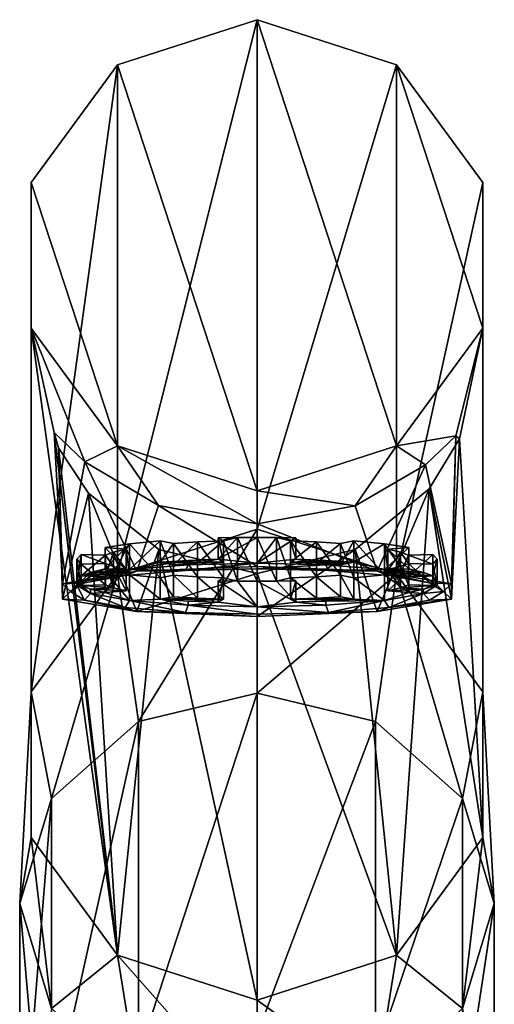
# Model space of a CAD drawing. Header units: millimetres. Extents: x -89 to 30, y -70 to 288.
# Tile 59 of 59: x -72 to -50, y 242 to 288. Entities that reach past the tile are written whole.
import ezdxf

# ---------------------------------------------------------------- set-up
doc = ezdxf.new("R2010")
doc.units = ezdxf.units.MM
doc.header["$LTSCALE"] = 81.481481
for name, color, linetype in [('35', 7, 'CONTINUOUS'), ('36', 7, 'CONTINUOUS'), ('37', 7, 'CONTINUOUS'), ('38', 7, 'CONTINUOUS'), ('39', 7, 'CONTINUOUS'), ('40', 7, 'CONTINUOUS'), ('41', 7, 'CONTINUOUS'), ('42', 7, 'CONTINUOUS'), ('43', 7, 'CONTINUOUS'), ('44', 7, 'CONTINUOUS'), ('45', 7, 'CONTINUOUS'), ('46', 7, 'CONTINUOUS'), ('47', 7, 'CONTINUOUS'), ('48', 7, 'CONTINUOUS'), ('49', 7, 'CONTINUOUS'), ('50', 7, 'CONTINUOUS'), ('51', 7, 'CONTINUOUS'), ('52', 7, 'CONTINUOUS'), ('53', 7, 'CONTINUOUS'), ('54', 7, 'CONTINUOUS'), ('55', 7, 'CONTINUOUS'), ('56', 7, 'CONTINUOUS'), ('57', 7, 'CONTINUOUS'), ('58', 7, 'CONTINUOUS'), ('59', 7, 'CONTINUOUS'), ('60', 7, 'CONTINUOUS'), ('61', 7, 'CONTINUOUS'), ('62', 7, 'CONTINUOUS'), ('63', 7, 'CONTINUOUS'), ('64', 7, 'CONTINUOUS'), ('65', 7, 'CONTINUOUS')]:
    doc.layers.add(name, color=color, linetype=linetype)

msp = doc.modelspace()

# ---------------------------------------------------------------- linework, layer by layer
at = {"layer": '35', "linetype": 'CONTINUOUS'}
for points in [[(-61, 263.928, 51.347), (-66.5, 255.01, 27.672), (-67.466, 261.843, 51.603), (-61, 263.928, 51.347)], [(-61, 256.315, 26.987), (-66.5, 255.01, 27.672), (-61, 263.928, 51.347), (-61, 256.315, 26.987)], [(-67.466, 261.843, 51.603), (-70.526, 251.446, 29.544), (-71.462, 256.384, 52.274), (-67.466, 261.843, 51.603)], [(-66.5, 255.01, 27.672), (-70.526, 251.446, 29.544), (-67.466, 261.843, 51.603), (-66.5, 255.01, 27.672)], [(-70.526, 251.446, 29.544), (-72, 246.577, 32.102), (-71.462, 256.384, 52.274), (-70.526, 251.446, 29.544)], [(-71.462, 256.384, 52.274), (-72, 246.577, 32.102), (-71.462, 249.636, 53.102), (-71.462, 256.384, 52.274)], [(-61, 240.522, 6.841), (-66.5, 239.545, 7.945), (-61, 256.315, 26.987), (-61, 240.522, 6.841)], [(-61, 256.315, 26.987), (-66.5, 239.545, 7.945), (-66.5, 255.01, 27.672), (-61, 256.315, 26.987)], [(-66.5, 239.545, 7.945), (-70.526, 236.876, 10.959), (-66.5, 255.01, 27.672), (-66.5, 239.545, 7.945)], [(-66.5, 255.01, 27.672), (-70.526, 236.876, 10.959), (-70.526, 251.446, 29.544), (-66.5, 255.01, 27.672)], [(-70.526, 236.876, 10.959), (-72, 233.231, 15.077), (-70.526, 251.446, 29.544), (-70.526, 236.876, 10.959)], [(-70.526, 251.446, 29.544), (-72, 233.231, 15.077), (-72, 246.577, 32.102), (-70.526, 251.446, 29.544)], [(-72, 246.577, 32.102), (-70.526, 241.707, 34.659), (-71.462, 249.636, 53.102), (-72, 246.577, 32.102)], [(-71.462, 249.636, 53.102), (-70.526, 241.707, 34.659), (-67.466, 244.177, 53.772), (-71.462, 249.636, 53.102)], [(-72, 233.231, 15.077), (-70.526, 229.585, 19.195), (-72, 246.577, 32.102), (-72, 233.231, 15.077)], [(-72, 246.577, 32.102), (-70.526, 229.585, 19.195), (-70.526, 241.707, 34.659), (-72, 246.577, 32.102)], [(-70.526, 241.707, 34.659), (-66.5, 238.143, 36.531), (-67.466, 244.177, 53.772), (-70.526, 241.707, 34.659)], [(-66.5, 238.143, 36.531), (-61, 236.838, 37.216), (-67.466, 244.177, 53.772), (-66.5, 238.143, 36.531)], [(-67.466, 244.177, 53.772), (-61, 236.838, 37.216), (-61, 242.092, 54.028), (-67.466, 244.177, 53.772)]]:
    msp.add_3dface(points, dxfattribs=at)
at = {"layer": '36', "linetype": 'CONTINUOUS'}
for points in [[(-61, 256.315, 26.987), (-61, 263.928, 51.347), (-54.534, 261.843, 51.603), (-61, 256.315, 26.987)], [(-55.5, 255.01, 27.672), (-61, 256.315, 26.987), (-54.534, 261.843, 51.603), (-55.5, 255.01, 27.672)], [(-51.474, 251.446, 29.544), (-55.5, 255.01, 27.672), (-54.534, 261.843, 51.603), (-51.474, 251.446, 29.544)], [(-50.538, 256.384, 52.274), (-51.474, 251.446, 29.544), (-54.534, 261.843, 51.603), (-50.538, 256.384, 52.274)], [(-61, 240.522, 6.841), (-61, 256.315, 26.987), (-55.5, 255.01, 27.672), (-61, 240.522, 6.841)], [(-50, 246.577, 32.102), (-51.474, 251.446, 29.544), (-50.538, 256.384, 52.274), (-50, 246.577, 32.102)], [(-50.538, 249.636, 53.102), (-50, 246.577, 32.102), (-50.538, 256.384, 52.274), (-50.538, 249.636, 53.102)], [(-55.5, 239.545, 7.945), (-61, 240.522, 6.841), (-55.5, 255.01, 27.672), (-55.5, 239.545, 7.945)], [(-51.474, 251.446, 29.544), (-55.5, 239.545, 7.945), (-55.5, 255.01, 27.672), (-51.474, 251.446, 29.544)], [(-51.474, 236.876, 10.959), (-55.5, 239.545, 7.945), (-51.474, 251.446, 29.544), (-51.474, 236.876, 10.959)], [(-50, 246.577, 32.102), (-51.474, 236.876, 10.959), (-51.474, 251.446, 29.544), (-50, 246.577, 32.102)], [(-54.534, 244.177, 53.772), (-51.474, 241.707, 34.659), (-50.538, 249.636, 53.102), (-54.534, 244.177, 53.772)], [(-51.474, 241.707, 34.659), (-50, 246.577, 32.102), (-50.538, 249.636, 53.102), (-51.474, 241.707, 34.659)], [(-50, 233.231, 15.077), (-51.474, 236.876, 10.959), (-50, 246.577, 32.102), (-50, 233.231, 15.077)], [(-51.474, 241.707, 34.659), (-50, 233.231, 15.077), (-50, 246.577, 32.102), (-51.474, 241.707, 34.659)], [(-61, 242.092, 54.028), (-55.5, 238.143, 36.531), (-54.534, 244.177, 53.772), (-61, 242.092, 54.028)], [(-55.5, 238.143, 36.531), (-51.474, 241.707, 34.659), (-54.534, 244.177, 53.772), (-55.5, 238.143, 36.531)], [(-61, 242.092, 54.028), (-61, 236.838, 37.216), (-55.5, 238.143, 36.531), (-61, 242.092, 54.028)]]:
    msp.add_3dface(points, dxfattribs=at)
at = {"layer": '37', "linetype": 'CONTINUOUS'}
for points in [[(-61, 263.928, 51.347), (-67.466, 261.843, 51.603), (-61, 287.54, 243.652), (-61, 263.928, 51.347)], [(-61, 287.54, 243.652), (-67.466, 261.843, 51.603), (-67.466, 285.455, 243.908), (-61, 287.54, 243.652)], [(-67.466, 261.843, 51.603), (-71.462, 256.384, 52.274), (-67.466, 285.455, 243.908), (-67.466, 261.843, 51.603)], [(-67.466, 285.455, 243.908), (-71.462, 256.384, 52.274), (-71.462, 279.996, 244.578), (-67.466, 285.455, 243.908)], [(-71.462, 256.384, 52.274), (-71.462, 249.636, 53.102), (-71.462, 279.996, 244.578), (-71.462, 256.384, 52.274)], [(-71.462, 279.996, 244.578), (-71.462, 249.636, 53.102), (-71.462, 273.248, 245.407), (-71.462, 279.996, 244.578)], [(-71.462, 249.636, 53.102), (-67.466, 244.177, 53.772), (-71.462, 273.248, 245.407), (-71.462, 249.636, 53.102)], [(-67.466, 244.177, 53.772), (-70.395, 268.412, 225.071), (-71.462, 273.248, 245.407), (-67.466, 244.177, 53.772)], [(-70.395, 268.412, 225.071), (-68.981, 267.049, 229.148), (-71.462, 273.248, 245.407), (-70.395, 268.412, 225.071)], [(-71.462, 273.248, 245.407), (-68.981, 267.049, 229.148), (-67.466, 267.789, 246.077), (-71.462, 273.248, 245.407)], [(-70.395, 268.412, 225.071), (-67.466, 244.177, 53.772), (-70.207, 267.695, 221.672), (-70.395, 268.412, 225.071)], [(-70.207, 267.695, 221.672), (-67.466, 244.177, 53.772), (-68.807, 265.595, 218.772), (-70.207, 267.695, 221.672)], [(-68.981, 267.049, 229.148), (-65.559, 265.017, 232.62), (-67.466, 267.789, 246.077), (-68.981, 267.049, 229.148)], [(-65.559, 265.017, 232.62), (-61, 264.177, 233.901), (-67.466, 267.789, 246.077), (-65.559, 265.017, 232.62)], [(-67.466, 267.789, 246.077), (-61, 264.177, 233.901), (-61, 265.704, 246.333), (-67.466, 267.789, 246.077)], [(-68.807, 265.595, 218.772), (-67.466, 244.177, 53.772), (-65.55, 262.987, 216.128), (-68.807, 265.595, 218.772)], [(-67.466, 244.177, 53.772), (-61, 242.092, 54.028), (-65.55, 262.987, 216.128), (-67.466, 244.177, 53.772)], [(-65.55, 262.987, 216.128), (-61, 242.092, 54.028), (-61, 261.868, 215.093), (-65.55, 262.987, 216.128)]]:
    msp.add_3dface(points, dxfattribs=at)
at = {"layer": '38', "linetype": 'CONTINUOUS'}
for points in [[(-61, 263.928, 51.347), (-61, 287.54, 243.652), (-54.534, 285.455, 243.908), (-61, 263.928, 51.347)], [(-54.534, 261.843, 51.603), (-61, 263.928, 51.347), (-54.534, 285.455, 243.908), (-54.534, 261.843, 51.603)], [(-50.538, 279.996, 244.578), (-54.534, 261.843, 51.603), (-54.534, 285.455, 243.908), (-50.538, 279.996, 244.578)], [(-50.538, 256.384, 52.274), (-54.534, 261.843, 51.603), (-50.538, 279.996, 244.578), (-50.538, 256.384, 52.274)], [(-50.538, 273.248, 245.407), (-50.538, 256.384, 52.274), (-50.538, 279.996, 244.578), (-50.538, 273.248, 245.407)], [(-54.534, 267.789, 246.077), (-51.788, 268.244, 226.091), (-50.538, 273.248, 245.407), (-54.534, 267.789, 246.077)], [(-51.788, 268.244, 226.091), (-51.607, 268.108, 222.622), (-50.538, 273.248, 245.407), (-51.788, 268.244, 226.091)], [(-51.607, 268.108, 222.622), (-50.538, 249.636, 53.102), (-50.538, 273.248, 245.407), (-51.607, 268.108, 222.622)], [(-50.538, 249.636, 53.102), (-50.538, 256.384, 52.274), (-50.538, 273.248, 245.407), (-50.538, 249.636, 53.102)], [(-53.192, 266.904, 229.429), (-51.788, 268.244, 226.091), (-54.534, 267.789, 246.077), (-53.192, 266.904, 229.429)], [(-53.023, 265.8, 219.005), (-50.538, 249.636, 53.102), (-51.607, 268.108, 222.622), (-53.023, 265.8, 219.005)], [(-61, 265.704, 246.333), (-56.457, 265.011, 232.63), (-54.534, 267.789, 246.077), (-61, 265.704, 246.333)], [(-56.457, 265.011, 232.63), (-53.192, 266.904, 229.429), (-54.534, 267.789, 246.077), (-56.457, 265.011, 232.63)], [(-61, 265.704, 246.333), (-61, 264.177, 233.901), (-56.457, 265.011, 232.63), (-61, 265.704, 246.333)], [(-56.449, 262.988, 216.129), (-54.534, 244.177, 53.772), (-53.023, 265.8, 219.005), (-56.449, 262.988, 216.129)], [(-54.534, 244.177, 53.772), (-50.538, 249.636, 53.102), (-53.023, 265.8, 219.005), (-54.534, 244.177, 53.772)], [(-61, 261.868, 215.093), (-54.534, 244.177, 53.772), (-56.449, 262.988, 216.129), (-61, 261.868, 215.093)], [(-61, 242.092, 54.028), (-54.534, 244.177, 53.772), (-61, 261.868, 215.093), (-61, 242.092, 54.028)]]:
    msp.add_3dface(points, dxfattribs=at)
at = {"layer": '39', "linetype": 'CONTINUOUS'}
for points in [[(-61, 287.54, 243.652), (-67.466, 285.455, 243.908), (-61, 265.704, 246.333), (-61, 287.54, 243.652)], [(-61, 287.54, 243.652), (-61, 265.704, 246.333), (-54.534, 267.789, 246.077), (-61, 287.54, 243.652)], [(-61, 287.54, 243.652), (-54.534, 267.789, 246.077), (-54.534, 285.455, 243.908), (-61, 287.54, 243.652)], [(-67.466, 285.455, 243.908), (-71.462, 279.996, 244.578), (-67.466, 267.789, 246.077), (-67.466, 285.455, 243.908)], [(-67.466, 285.455, 243.908), (-67.466, 267.789, 246.077), (-61, 265.704, 246.333), (-67.466, 285.455, 243.908)], [(-54.534, 267.789, 246.077), (-50.538, 273.248, 245.407), (-54.534, 285.455, 243.908), (-54.534, 267.789, 246.077)], [(-50.538, 273.248, 245.407), (-50.538, 279.996, 244.578), (-54.534, 285.455, 243.908), (-50.538, 273.248, 245.407)], [(-71.462, 279.996, 244.578), (-71.462, 273.248, 245.407), (-67.466, 267.789, 246.077), (-71.462, 279.996, 244.578)]]:
    msp.add_3dface(points, dxfattribs=at)
at = {"layer": '40', "linetype": 'CONTINUOUS'}
for points in [[(-51.788, 268.244, 226.091), (-53.192, 266.904, 229.429), (-51.991, 261.394, 227.643), (-51.788, 268.244, 226.091)], [(-53.023, 265.8, 219.005), (-51.607, 268.108, 222.622), (-51.991, 260.681, 221.839), (-53.023, 265.8, 219.005)], [(-51.607, 268.108, 222.622), (-51.788, 268.244, 226.091), (-51.991, 260.681, 221.839), (-51.607, 268.108, 222.622)], [(-51.991, 260.681, 221.839), (-51.788, 268.244, 226.091), (-51.991, 261.394, 227.643), (-51.991, 260.681, 221.839)], [(-53.192, 266.904, 229.429), (-56.457, 265.011, 232.63), (-55.426, 261.971, 232.344), (-53.192, 266.904, 229.429)], [(-51.991, 261.394, 227.643), (-53.192, 266.904, 229.429), (-55.426, 261.971, 232.344), (-51.991, 261.394, 227.643)], [(-56.449, 262.988, 216.129), (-53.023, 265.8, 219.005), (-55.426, 260.104, 217.137), (-56.449, 262.988, 216.129)], [(-55.426, 260.104, 217.137), (-53.023, 265.8, 219.005), (-51.991, 260.681, 221.839), (-55.426, 260.104, 217.137)], [(-56.457, 265.011, 232.63), (-61, 264.177, 233.901), (-55.426, 261.971, 232.344), (-56.457, 265.011, 232.63)], [(-55.426, 261.971, 232.344), (-61, 264.177, 233.901), (-61, 262.192, 234.145), (-55.426, 261.971, 232.344)], [(-61, 261.868, 215.093), (-56.449, 262.988, 216.129), (-61, 259.883, 215.336), (-61, 261.868, 215.093)], [(-61, 259.883, 215.336), (-56.449, 262.988, 216.129), (-55.426, 260.104, 217.137), (-61, 259.883, 215.336)]]:
    msp.add_3dface(points, dxfattribs=at)
at = {"layer": '41', "linetype": 'CONTINUOUS'}
for points in [[(-64.312, 262.011, 232.672), (-66.574, 261.971, 232.344), (-67.114, 261.783, 230.813), (-64.312, 262.011, 232.672)], [(-61, 262.192, 234.145), (-66.574, 261.971, 232.344), (-61, 262.092, 233.326), (-61, 262.192, 234.145)], [(-61, 262.092, 233.326), (-66.574, 261.971, 232.344), (-64.312, 262.011, 232.672), (-61, 262.092, 233.326)], [(-55.426, 261.971, 232.344), (-61, 262.192, 234.145), (-57.688, 262.011, 232.672), (-55.426, 261.971, 232.344)], [(-61, 262.192, 234.145), (-61, 262.092, 233.326), (-57.688, 262.011, 232.672), (-61, 262.192, 234.145)], [(-54.886, 261.783, 230.813), (-55.426, 261.971, 232.344), (-57.688, 262.011, 232.672), (-54.886, 261.783, 230.813)], [(-66.574, 261.971, 232.344), (-70.009, 261.394, 227.643), (-67.114, 261.783, 230.813), (-66.574, 261.971, 232.344)], [(-67.114, 261.783, 230.813), (-70.009, 261.394, 227.643), (-68.992, 261.441, 228.024), (-67.114, 261.783, 230.813)], [(-51.991, 261.394, 227.643), (-55.426, 261.971, 232.344), (-53.008, 261.441, 228.024), (-51.991, 261.394, 227.643)], [(-53.008, 261.441, 228.024), (-55.426, 261.971, 232.344), (-54.886, 261.783, 230.813), (-53.008, 261.441, 228.024)], [(-68.992, 261.441, 228.024), (-70.009, 261.394, 227.643), (-69.649, 261.038, 224.741), (-68.992, 261.441, 228.024)], [(-70.009, 261.394, 227.643), (-70.009, 260.681, 221.839), (-69.649, 261.038, 224.741), (-70.009, 261.394, 227.643)], [(-52.351, 261.038, 224.741), (-51.991, 261.394, 227.643), (-53.008, 261.441, 228.024), (-52.351, 261.038, 224.741)], [(-51.991, 260.681, 221.839), (-51.991, 261.394, 227.643), (-52.351, 261.038, 224.741), (-51.991, 260.681, 221.839)], [(-69.649, 261.038, 224.741), (-70.009, 260.681, 221.839), (-68.992, 260.635, 221.458), (-69.649, 261.038, 224.741)], [(-70.009, 260.681, 221.839), (-66.574, 260.104, 217.137), (-68.992, 260.635, 221.458), (-70.009, 260.681, 221.839)], [(-68.992, 260.635, 221.458), (-66.574, 260.104, 217.137), (-67.114, 260.292, 218.668), (-68.992, 260.635, 221.458)], [(-55.426, 260.104, 217.137), (-51.991, 260.681, 221.839), (-54.886, 260.292, 218.668), (-55.426, 260.104, 217.137)], [(-54.886, 260.292, 218.668), (-51.991, 260.681, 221.839), (-53.008, 260.635, 221.458), (-54.886, 260.292, 218.668)], [(-53.008, 260.635, 221.458), (-51.991, 260.681, 221.839), (-52.351, 261.038, 224.741), (-53.008, 260.635, 221.458)], [(-67.114, 260.292, 218.668), (-66.574, 260.104, 217.137), (-64.312, 260.064, 216.81), (-67.114, 260.292, 218.668)], [(-57.688, 260.064, 216.81), (-55.426, 260.104, 217.137), (-54.886, 260.292, 218.668), (-57.688, 260.064, 216.81)], [(-66.574, 260.104, 217.137), (-61, 259.883, 215.336), (-64.312, 260.064, 216.81), (-66.574, 260.104, 217.137)], [(-64.312, 260.064, 216.81), (-61, 259.883, 215.336), (-61, 259.983, 216.155), (-64.312, 260.064, 216.81)], [(-61, 259.883, 215.336), (-55.426, 260.104, 217.137), (-61, 259.983, 216.155), (-61, 259.883, 215.336)], [(-61, 259.983, 216.155), (-55.426, 260.104, 217.137), (-57.688, 260.064, 216.81), (-61, 259.983, 216.155)]]:
    msp.add_3dface(points, dxfattribs=at)
at = {"layer": '42', "linetype": 'CONTINUOUS'}
for points in [[(-68.981, 267.049, 229.148), (-70.395, 268.412, 225.071), (-70.009, 261.394, 227.643), (-68.981, 267.049, 229.148)], [(-70.395, 268.412, 225.071), (-70.207, 267.695, 221.672), (-70.009, 261.394, 227.643), (-70.395, 268.412, 225.071)], [(-70.207, 267.695, 221.672), (-68.807, 265.595, 218.772), (-70.009, 260.681, 221.839), (-70.207, 267.695, 221.672)], [(-70.207, 267.695, 221.672), (-70.009, 260.681, 221.839), (-70.009, 261.394, 227.643), (-70.207, 267.695, 221.672)], [(-68.981, 267.049, 229.148), (-70.009, 261.394, 227.643), (-66.574, 261.971, 232.344), (-68.981, 267.049, 229.148)], [(-65.559, 265.017, 232.62), (-68.981, 267.049, 229.148), (-66.574, 261.971, 232.344), (-65.559, 265.017, 232.62)], [(-68.807, 265.595, 218.772), (-66.574, 260.104, 217.137), (-70.009, 260.681, 221.839), (-68.807, 265.595, 218.772)], [(-68.807, 265.595, 218.772), (-65.55, 262.987, 216.128), (-66.574, 260.104, 217.137), (-68.807, 265.595, 218.772)], [(-61, 262.192, 234.145), (-65.559, 265.017, 232.62), (-66.574, 261.971, 232.344), (-61, 262.192, 234.145)], [(-61, 264.177, 233.901), (-65.559, 265.017, 232.62), (-61, 262.192, 234.145), (-61, 264.177, 233.901)], [(-65.55, 262.987, 216.128), (-61, 261.868, 215.093), (-66.574, 260.104, 217.137), (-65.55, 262.987, 216.128)], [(-61, 261.868, 215.093), (-61, 259.883, 215.336), (-66.574, 260.104, 217.137), (-61, 261.868, 215.093)]]:
    msp.add_3dface(points, dxfattribs=at)
at = {"layer": '43', "linetype": 'CONTINUOUS'}
for points in [[(-61, 263.544, 232.846), (-60.089, 263.538, 232.796), (-61, 262.353, 232.992), (-61, 263.544, 232.846)], [(-60.089, 263.538, 232.796), (-59.193, 263.52, 232.649), (-61, 262.353, 232.992), (-60.089, 263.538, 232.796)], [(-59.193, 263.52, 232.649), (-59.193, 262.527, 232.771), (-61, 262.353, 232.992), (-59.193, 263.52, 232.649)], [(-56.514, 263.385, 231.548), (-55.096, 263.246, 230.419), (-56.514, 262.392, 231.67), (-56.514, 263.385, 231.548)], [(-56.514, 262.392, 231.67), (-55.096, 263.246, 230.419), (-55.097, 262.055, 230.565), (-56.514, 262.392, 231.67)], [(-55.096, 263.246, 230.419), (-53.958, 263.073, 229.011), (-55.097, 262.055, 230.565), (-55.096, 263.246, 230.419)], [(-53.958, 263.073, 229.011), (-53.958, 262.081, 229.133), (-55.097, 262.055, 230.565), (-53.958, 263.073, 229.011)], [(-61, 262.353, 232.992), (-59.193, 262.527, 232.771), (-57.806, 262.276, 232.362), (-61, 262.353, 232.992)], [(-59.193, 262.527, 232.771), (-57.804, 262.474, 232.336), (-57.806, 262.276, 232.362), (-59.193, 262.527, 232.771)], [(-57.804, 262.474, 232.336), (-56.514, 262.392, 231.67), (-57.806, 262.276, 232.362), (-57.804, 262.474, 232.336)], [(-52.848, 262.747, 226.352), (-52.65, 262.526, 224.558), (-52.848, 261.754, 226.474), (-52.848, 262.747, 226.352)], [(-52.65, 262.526, 224.558), (-52.848, 262.306, 222.764), (-52.65, 261.335, 224.704), (-52.65, 262.526, 224.558)], [(-52.848, 261.754, 226.474), (-52.65, 262.526, 224.558), (-52.65, 261.335, 224.704), (-52.848, 261.754, 226.474)], [(-57.806, 262.276, 232.362), (-56.514, 262.392, 231.67), (-55.097, 262.055, 230.565), (-57.806, 262.276, 232.362)], [(-55.097, 262.055, 230.565), (-53.958, 262.081, 229.133), (-53.286, 261.725, 227.876), (-55.097, 262.055, 230.565)], [(-53.958, 261.98, 220.105), (-55.096, 261.807, 218.698), (-53.958, 260.987, 220.227), (-53.958, 261.98, 220.105)], [(-53.958, 262.081, 229.133), (-53.285, 261.923, 227.851), (-53.286, 261.725, 227.876), (-53.958, 262.081, 229.133)], [(-52.848, 262.306, 222.764), (-52.848, 261.314, 222.886), (-52.65, 261.335, 224.704), (-52.848, 262.306, 222.764)], [(-59.193, 261.533, 216.467), (-60.089, 261.515, 216.32), (-59.193, 260.54, 216.589), (-59.193, 261.533, 216.467)], [(-55.096, 261.807, 218.698), (-56.514, 261.668, 217.568), (-55.097, 260.616, 218.843), (-55.096, 261.807, 218.698)], [(-56.514, 261.668, 217.568), (-56.514, 260.676, 217.69), (-55.097, 260.616, 218.843), (-56.514, 261.668, 217.568)], [(-53.958, 260.987, 220.227), (-55.096, 261.807, 218.698), (-55.097, 260.616, 218.843), (-53.958, 260.987, 220.227)], [(-53.285, 261.923, 227.851), (-52.848, 261.754, 226.474), (-53.286, 261.725, 227.876), (-53.285, 261.923, 227.851)], [(-53.286, 261.725, 227.876), (-52.848, 261.754, 226.474), (-52.65, 261.335, 224.704), (-53.286, 261.725, 227.876)], [(-60.089, 261.515, 216.32), (-61, 261.509, 216.27), (-59.193, 260.54, 216.589), (-60.089, 261.515, 216.32)], [(-59.193, 260.54, 216.589), (-61, 261.509, 216.27), (-61, 260.318, 216.417), (-59.193, 260.54, 216.589)], [(-53.285, 261.145, 221.509), (-53.958, 260.987, 220.227), (-53.286, 260.946, 221.532), (-53.285, 261.145, 221.509)], [(-52.65, 261.335, 224.704), (-53.285, 261.145, 221.509), (-53.286, 260.946, 221.532), (-52.65, 261.335, 224.704)], [(-52.848, 261.314, 222.886), (-53.285, 261.145, 221.509), (-52.65, 261.335, 224.704), (-52.848, 261.314, 222.886)], [(-55.097, 260.616, 218.843), (-57.804, 260.594, 217.023), (-57.806, 260.395, 217.047), (-55.097, 260.616, 218.843)], [(-56.514, 260.676, 217.69), (-57.804, 260.594, 217.023), (-55.097, 260.616, 218.843), (-56.514, 260.676, 217.69)], [(-53.286, 260.946, 221.532), (-53.958, 260.987, 220.227), (-55.097, 260.616, 218.843), (-53.286, 260.946, 221.532)], [(-57.806, 260.395, 217.047), (-59.193, 260.54, 216.589), (-61, 260.318, 216.417), (-57.806, 260.395, 217.047)], [(-57.804, 260.594, 217.023), (-59.193, 260.54, 216.589), (-57.806, 260.395, 217.047), (-57.804, 260.594, 217.023)]]:
    msp.add_3dface(points, dxfattribs=at)
at = {"layer": '44', "linetype": 'CONTINUOUS'}
for points in [[(-61, 262.092, 233.326), (-61, 262.353, 232.992), (-57.806, 262.276, 232.362), (-61, 262.092, 233.326)], [(-57.688, 262.011, 232.672), (-61, 262.092, 233.326), (-57.806, 262.276, 232.362), (-57.688, 262.011, 232.672)], [(-57.688, 262.011, 232.672), (-57.806, 262.276, 232.362), (-55.097, 262.055, 230.565), (-57.688, 262.011, 232.672)], [(-54.886, 261.783, 230.813), (-57.688, 262.011, 232.672), (-55.097, 262.055, 230.565), (-54.886, 261.783, 230.813)], [(-54.886, 261.783, 230.813), (-55.097, 262.055, 230.565), (-53.286, 261.725, 227.876), (-54.886, 261.783, 230.813)], [(-53.008, 261.441, 228.024), (-54.886, 261.783, 230.813), (-53.286, 261.725, 227.876), (-53.008, 261.441, 228.024)], [(-53.008, 261.441, 228.024), (-53.286, 261.725, 227.876), (-52.65, 261.335, 224.704), (-53.008, 261.441, 228.024)], [(-52.351, 261.038, 224.741), (-52.65, 261.335, 224.704), (-53.286, 260.946, 221.532), (-52.351, 261.038, 224.741)], [(-52.351, 261.038, 224.741), (-53.008, 261.441, 228.024), (-52.65, 261.335, 224.704), (-52.351, 261.038, 224.741)], [(-57.688, 260.064, 216.81), (-55.097, 260.616, 218.843), (-57.806, 260.395, 217.047), (-57.688, 260.064, 216.81)], [(-57.688, 260.064, 216.81), (-54.886, 260.292, 218.668), (-55.097, 260.616, 218.843), (-57.688, 260.064, 216.81)], [(-54.886, 260.292, 218.668), (-53.286, 260.946, 221.532), (-55.097, 260.616, 218.843), (-54.886, 260.292, 218.668)], [(-54.886, 260.292, 218.668), (-53.008, 260.635, 221.458), (-53.286, 260.946, 221.532), (-54.886, 260.292, 218.668)], [(-53.008, 260.635, 221.458), (-52.351, 261.038, 224.741), (-53.286, 260.946, 221.532), (-53.008, 260.635, 221.458)], [(-57.688, 260.064, 216.81), (-57.806, 260.395, 217.047), (-61, 260.318, 216.417), (-57.688, 260.064, 216.81)], [(-61, 259.983, 216.155), (-57.688, 260.064, 216.81), (-61, 260.318, 216.417), (-61, 259.983, 216.155)]]:
    msp.add_3dface(points, dxfattribs=at)
at = {"layer": '45', "linetype": 'CONTINUOUS'}
for points in [[(-67.114, 261.783, 230.813), (-68.714, 261.725, 227.876), (-66.903, 262.055, 230.565), (-67.114, 261.783, 230.813)], [(-64.312, 262.011, 232.672), (-67.114, 261.783, 230.813), (-66.903, 262.055, 230.565), (-64.312, 262.011, 232.672)], [(-64.312, 262.011, 232.672), (-66.903, 262.055, 230.565), (-64.194, 262.276, 232.362), (-64.312, 262.011, 232.672)], [(-61, 262.092, 233.326), (-64.312, 262.011, 232.672), (-61, 262.353, 232.992), (-61, 262.092, 233.326)], [(-61, 262.353, 232.992), (-64.312, 262.011, 232.672), (-64.194, 262.276, 232.362), (-61, 262.353, 232.992)], [(-68.992, 261.441, 228.024), (-69.649, 261.038, 224.741), (-68.714, 261.725, 227.876), (-68.992, 261.441, 228.024)], [(-69.649, 261.038, 224.741), (-69.35, 261.335, 224.704), (-68.714, 261.725, 227.876), (-69.649, 261.038, 224.741)], [(-67.114, 261.783, 230.813), (-68.992, 261.441, 228.024), (-68.714, 261.725, 227.876), (-67.114, 261.783, 230.813)], [(-69.649, 261.038, 224.741), (-68.992, 260.635, 221.458), (-69.35, 261.335, 224.704), (-69.649, 261.038, 224.741)], [(-68.992, 260.635, 221.458), (-68.714, 260.946, 221.532), (-69.35, 261.335, 224.704), (-68.992, 260.635, 221.458)], [(-68.992, 260.635, 221.458), (-67.114, 260.292, 218.668), (-68.714, 260.946, 221.532), (-68.992, 260.635, 221.458)], [(-67.114, 260.292, 218.668), (-66.903, 260.616, 218.843), (-68.714, 260.946, 221.532), (-67.114, 260.292, 218.668)], [(-67.114, 260.292, 218.668), (-64.312, 260.064, 216.81), (-66.903, 260.616, 218.843), (-67.114, 260.292, 218.668)], [(-64.312, 260.064, 216.81), (-64.194, 260.395, 217.047), (-66.903, 260.616, 218.843), (-64.312, 260.064, 216.81)], [(-64.312, 260.064, 216.81), (-61, 259.983, 216.155), (-64.194, 260.395, 217.047), (-64.312, 260.064, 216.81)], [(-61, 259.983, 216.155), (-61, 260.318, 216.417), (-64.194, 260.395, 217.047), (-61, 259.983, 216.155)]]:
    msp.add_3dface(points, dxfattribs=at)
at = {"layer": '46', "linetype": 'CONTINUOUS'}
for points in [[(-65.486, 263.385, 231.548), (-66.904, 263.246, 230.419), (-65.486, 261.668, 217.568), (-65.486, 263.385, 231.548)], [(-65.486, 263.385, 231.548), (-65.486, 261.668, 217.568), (-64.869, 261.786, 218.531), (-65.486, 263.385, 231.548)], [(-64.869, 263.267, 230.585), (-65.486, 263.385, 231.548), (-64.869, 261.786, 218.531), (-64.869, 263.267, 230.585)], [(-62.558, 263.383, 231.535), (-63.755, 263.337, 231.161), (-62.558, 261.67, 217.581), (-62.558, 263.383, 231.535)], [(-61.911, 263.538, 232.796), (-62.807, 263.52, 232.649), (-62.558, 263.383, 231.535), (-61.911, 263.538, 232.796)], [(-61.911, 261.515, 216.32), (-61.911, 263.538, 232.796), (-62.558, 263.383, 231.535), (-61.911, 261.515, 216.32)], [(-61.911, 261.515, 216.32), (-62.558, 263.383, 231.535), (-62.558, 261.67, 217.581), (-61.911, 261.515, 216.32)], [(-61, 261.509, 216.27), (-61, 263.544, 232.846), (-61.911, 263.538, 232.796), (-61, 261.509, 216.27)], [(-61, 261.509, 216.27), (-61.911, 263.538, 232.796), (-61.911, 261.515, 216.32), (-61, 261.509, 216.27)], [(-61, 261.509, 216.27), (-60.089, 261.515, 216.32), (-61, 263.544, 232.846), (-61, 261.509, 216.27)], [(-60.089, 261.515, 216.32), (-60.089, 263.538, 232.796), (-61, 263.544, 232.846), (-60.089, 261.515, 216.32)], [(-60.089, 263.538, 232.796), (-60.089, 261.515, 216.32), (-59.442, 261.67, 217.581), (-60.089, 263.538, 232.796)], [(-59.193, 263.52, 232.649), (-60.089, 263.538, 232.796), (-59.442, 263.383, 231.535), (-59.193, 263.52, 232.649)], [(-59.442, 263.383, 231.535), (-60.089, 263.538, 232.796), (-59.442, 261.67, 217.581), (-59.442, 263.383, 231.535)], [(-58.244, 263.337, 231.16), (-59.442, 263.383, 231.535), (-58.245, 261.716, 217.956), (-58.244, 263.337, 231.16)], [(-59.442, 263.383, 231.535), (-59.442, 261.67, 217.581), (-58.245, 261.716, 217.956), (-59.442, 263.383, 231.535)], [(-56.514, 261.668, 217.568), (-56.514, 263.385, 231.548), (-57.131, 263.267, 230.585), (-56.514, 261.668, 217.568)], [(-56.514, 261.668, 217.568), (-55.096, 261.807, 218.698), (-56.514, 263.385, 231.548), (-56.514, 261.668, 217.568)], [(-55.096, 261.807, 218.698), (-55.096, 263.246, 230.419), (-56.514, 263.385, 231.548), (-55.096, 261.807, 218.698)], [(-66.904, 263.246, 230.419), (-68.042, 263.073, 229.011), (-67.072, 262.998, 228.398), (-66.904, 263.246, 230.419)], [(-67.072, 262.998, 228.398), (-67.652, 262.862, 227.293), (-67.072, 262.055, 220.718), (-67.072, 262.998, 228.398)], [(-66.904, 261.807, 218.698), (-66.904, 263.246, 230.419), (-67.072, 262.998, 228.398), (-66.904, 261.807, 218.698)], [(-66.904, 261.807, 218.698), (-67.072, 262.998, 228.398), (-67.072, 262.055, 220.718), (-66.904, 261.807, 218.698)], [(-66.904, 263.246, 230.419), (-66.904, 261.807, 218.698), (-65.486, 261.668, 217.568), (-66.904, 263.246, 230.419)], [(-63.755, 263.337, 231.161), (-64.869, 263.267, 230.585), (-63.755, 261.716, 217.956), (-63.755, 263.337, 231.161)], [(-64.869, 263.267, 230.585), (-64.869, 261.786, 218.531), (-63.755, 261.716, 217.956), (-64.869, 263.267, 230.585)], [(-63.755, 263.337, 231.161), (-63.755, 261.716, 217.956), (-62.558, 261.67, 217.581), (-63.755, 263.337, 231.161)], [(-58.244, 263.337, 231.16), (-58.245, 261.716, 217.956), (-57.131, 261.786, 218.531), (-58.244, 263.337, 231.16)], [(-57.131, 263.267, 230.585), (-58.244, 263.337, 231.16), (-57.131, 261.786, 218.531), (-57.131, 263.267, 230.585)], [(-56.514, 261.668, 217.568), (-57.131, 263.267, 230.585), (-57.131, 261.786, 218.531), (-56.514, 261.668, 217.568)], [(-55.096, 263.246, 230.419), (-55.096, 261.807, 218.698), (-54.928, 262.055, 220.718), (-55.096, 263.246, 230.419)], [(-53.958, 263.073, 229.011), (-55.096, 263.246, 230.419), (-54.928, 262.998, 228.398), (-53.958, 263.073, 229.011)], [(-54.928, 262.998, 228.398), (-55.096, 263.246, 230.419), (-54.928, 262.055, 220.718), (-54.928, 262.998, 228.398)], [(-54.348, 262.862, 227.292), (-54.928, 262.998, 228.398), (-54.348, 262.191, 221.823), (-54.348, 262.862, 227.292)], [(-54.928, 262.998, 228.398), (-54.928, 262.055, 220.718), (-54.348, 262.191, 221.823), (-54.928, 262.998, 228.398)], [(-69.152, 262.747, 226.352), (-69.35, 262.526, 224.558), (-69.152, 262.306, 222.764), (-69.152, 262.747, 226.352)], [(-69.152, 262.747, 226.352), (-69.152, 262.306, 222.764), (-68.029, 262.337, 223.011), (-69.152, 262.747, 226.352)], [(-68.029, 262.716, 226.105), (-69.152, 262.747, 226.352), (-68.029, 262.337, 223.011), (-68.029, 262.716, 226.105)], [(-67.652, 262.862, 227.293), (-68.029, 262.716, 226.105), (-67.652, 262.191, 221.823), (-67.652, 262.862, 227.293)], [(-68.029, 262.716, 226.105), (-68.029, 262.337, 223.011), (-67.652, 262.191, 221.823), (-68.029, 262.716, 226.105)], [(-67.652, 262.862, 227.293), (-67.652, 262.191, 221.823), (-67.072, 262.055, 220.718), (-67.652, 262.862, 227.293)], [(-53.971, 262.716, 226.105), (-54.348, 262.862, 227.292), (-53.971, 262.337, 223.011), (-53.971, 262.716, 226.105)], [(-54.348, 262.862, 227.292), (-54.348, 262.191, 221.823), (-53.971, 262.337, 223.011), (-54.348, 262.862, 227.292)], [(-52.848, 262.306, 222.764), (-52.848, 262.747, 226.352), (-53.971, 262.716, 226.105), (-52.848, 262.306, 222.764)], [(-52.848, 262.306, 222.764), (-53.971, 262.716, 226.105), (-53.971, 262.337, 223.011), (-52.848, 262.306, 222.764)], [(-52.848, 262.306, 222.764), (-52.65, 262.526, 224.558), (-52.848, 262.747, 226.352), (-52.848, 262.306, 222.764)], [(-68.042, 261.98, 220.105), (-66.904, 261.807, 218.698), (-67.072, 262.055, 220.718), (-68.042, 261.98, 220.105)], [(-55.096, 261.807, 218.698), (-53.958, 261.98, 220.105), (-54.928, 262.055, 220.718), (-55.096, 261.807, 218.698)], [(-62.807, 261.533, 216.467), (-61.911, 261.515, 216.32), (-62.558, 261.67, 217.581), (-62.807, 261.533, 216.467)], [(-60.089, 261.515, 216.32), (-59.193, 261.533, 216.467), (-59.442, 261.67, 217.581), (-60.089, 261.515, 216.32)]]:
    msp.add_3dface(points, dxfattribs=at)
at = {"layer": '47', "linetype": 'CONTINUOUS'}
for points in [[(-62.807, 262.527, 232.771), (-64.196, 262.474, 232.336), (-65.486, 262.392, 231.67), (-62.807, 262.527, 232.771)], [(-62.807, 262.527, 232.771), (-65.486, 262.392, 231.67), (-62.558, 262.391, 231.657), (-62.807, 262.527, 232.771)], [(-57.804, 262.474, 232.336), (-59.193, 262.527, 232.771), (-59.442, 262.391, 231.657), (-57.804, 262.474, 232.336)], [(-56.514, 262.392, 231.67), (-57.804, 262.474, 232.336), (-59.442, 262.391, 231.657), (-56.514, 262.392, 231.67)], [(-68.042, 262.081, 229.133), (-68.715, 261.923, 227.851), (-67.072, 262.005, 228.52), (-68.042, 262.081, 229.133)], [(-67.072, 262.005, 228.52), (-68.715, 261.923, 227.851), (-67.652, 261.87, 227.414), (-67.072, 262.005, 228.52)], [(-62.558, 262.391, 231.657), (-65.486, 262.392, 231.67), (-63.755, 262.345, 231.282), (-62.558, 262.391, 231.657)], [(-63.755, 262.345, 231.282), (-65.486, 262.392, 231.67), (-64.869, 262.274, 230.707), (-63.755, 262.345, 231.282)], [(-58.244, 262.345, 231.282), (-56.514, 262.392, 231.67), (-59.442, 262.391, 231.657), (-58.244, 262.345, 231.282)], [(-57.131, 262.274, 230.707), (-56.514, 262.392, 231.67), (-58.244, 262.345, 231.282), (-57.131, 262.274, 230.707)], [(-53.285, 261.923, 227.851), (-53.958, 262.081, 229.133), (-54.928, 262.005, 228.52), (-53.285, 261.923, 227.851)], [(-54.348, 261.87, 227.414), (-53.285, 261.923, 227.851), (-54.928, 262.005, 228.52), (-54.348, 261.87, 227.414)], [(-68.715, 261.923, 227.851), (-69.152, 261.754, 226.474), (-67.652, 261.87, 227.414), (-68.715, 261.923, 227.851)], [(-67.652, 261.87, 227.414), (-69.152, 261.754, 226.474), (-68.029, 261.724, 226.227), (-67.652, 261.87, 227.414)], [(-52.848, 261.754, 226.474), (-53.285, 261.923, 227.851), (-54.348, 261.87, 227.414), (-52.848, 261.754, 226.474)], [(-53.971, 261.724, 226.227), (-52.848, 261.754, 226.474), (-54.348, 261.87, 227.414), (-53.971, 261.724, 226.227)], [(-68.029, 261.344, 223.133), (-69.152, 261.314, 222.886), (-67.652, 261.198, 221.945), (-68.029, 261.344, 223.133)], [(-69.152, 261.314, 222.886), (-68.715, 261.145, 221.509), (-67.652, 261.198, 221.945), (-69.152, 261.314, 222.886)], [(-67.652, 261.198, 221.945), (-68.715, 261.145, 221.509), (-67.072, 261.062, 220.84), (-67.652, 261.198, 221.945)], [(-68.715, 261.145, 221.509), (-68.042, 260.987, 220.227), (-67.072, 261.062, 220.84), (-68.715, 261.145, 221.509)], [(-54.928, 261.062, 220.84), (-53.285, 261.145, 221.509), (-54.348, 261.198, 221.945), (-54.928, 261.062, 220.84)], [(-53.958, 260.987, 220.227), (-53.285, 261.145, 221.509), (-54.928, 261.062, 220.84), (-53.958, 260.987, 220.227)], [(-54.348, 261.198, 221.945), (-52.848, 261.314, 222.886), (-53.971, 261.344, 223.133), (-54.348, 261.198, 221.945)], [(-53.285, 261.145, 221.509), (-52.848, 261.314, 222.886), (-54.348, 261.198, 221.945), (-53.285, 261.145, 221.509)], [(-64.869, 260.794, 218.653), (-65.486, 260.676, 217.69), (-63.755, 260.723, 218.078), (-64.869, 260.794, 218.653)], [(-63.755, 260.723, 218.078), (-65.486, 260.676, 217.69), (-62.558, 260.677, 217.703), (-63.755, 260.723, 218.078)], [(-65.486, 260.676, 217.69), (-64.196, 260.594, 217.023), (-62.558, 260.677, 217.703), (-65.486, 260.676, 217.69)], [(-64.196, 260.594, 217.023), (-62.807, 260.54, 216.589), (-62.558, 260.677, 217.703), (-64.196, 260.594, 217.023)], [(-59.442, 260.677, 217.703), (-56.514, 260.676, 217.69), (-58.245, 260.723, 218.077), (-59.442, 260.677, 217.703)], [(-59.193, 260.54, 216.589), (-56.514, 260.676, 217.69), (-59.442, 260.677, 217.703), (-59.193, 260.54, 216.589)], [(-59.193, 260.54, 216.589), (-57.804, 260.594, 217.023), (-56.514, 260.676, 217.69), (-59.193, 260.54, 216.589)], [(-58.245, 260.723, 218.077), (-56.514, 260.676, 217.69), (-57.131, 260.794, 218.653), (-58.245, 260.723, 218.077)]]:
    msp.add_3dface(points, dxfattribs=at)
at = {"layer": '48', "linetype": 'CONTINUOUS'}
for points in [[(-62.558, 262.391, 231.657), (-63.755, 262.345, 231.282), (-62.558, 263.383, 231.535), (-62.558, 262.391, 231.657)], [(-62.558, 263.383, 231.535), (-63.755, 262.345, 231.282), (-63.755, 263.337, 231.161), (-62.558, 263.383, 231.535)], [(-58.244, 263.337, 231.16), (-59.442, 262.391, 231.657), (-59.442, 263.383, 231.535), (-58.244, 263.337, 231.16)], [(-67.072, 262.005, 228.52), (-67.652, 261.87, 227.414), (-67.072, 262.998, 228.398), (-67.072, 262.005, 228.52)], [(-67.072, 262.998, 228.398), (-67.652, 261.87, 227.414), (-67.652, 262.862, 227.293), (-67.072, 262.998, 228.398)], [(-63.755, 262.345, 231.282), (-64.869, 262.274, 230.707), (-63.755, 263.337, 231.161), (-63.755, 262.345, 231.282)], [(-63.755, 263.337, 231.161), (-64.869, 262.274, 230.707), (-64.869, 263.267, 230.585), (-63.755, 263.337, 231.161)], [(-58.244, 262.345, 231.282), (-59.442, 262.391, 231.657), (-58.244, 263.337, 231.16), (-58.244, 262.345, 231.282)], [(-57.131, 263.267, 230.585), (-58.244, 262.345, 231.282), (-58.244, 263.337, 231.16), (-57.131, 263.267, 230.585)], [(-57.131, 262.274, 230.707), (-58.244, 262.345, 231.282), (-57.131, 263.267, 230.585), (-57.131, 262.274, 230.707)], [(-54.348, 262.862, 227.292), (-54.928, 262.005, 228.52), (-54.928, 262.998, 228.398), (-54.348, 262.862, 227.292)], [(-67.652, 261.87, 227.414), (-68.029, 261.724, 226.227), (-67.652, 262.862, 227.293), (-67.652, 261.87, 227.414)], [(-67.652, 262.862, 227.293), (-68.029, 261.724, 226.227), (-68.029, 262.716, 226.105), (-67.652, 262.862, 227.293)], [(-54.348, 261.87, 227.414), (-54.928, 262.005, 228.52), (-54.348, 262.862, 227.292), (-54.348, 261.87, 227.414)], [(-53.971, 262.716, 226.105), (-54.348, 261.87, 227.414), (-54.348, 262.862, 227.292), (-53.971, 262.716, 226.105)], [(-53.971, 261.724, 226.227), (-54.348, 261.87, 227.414), (-53.971, 262.716, 226.105), (-53.971, 261.724, 226.227)], [(-68.029, 261.344, 223.133), (-67.652, 261.198, 221.945), (-68.029, 262.337, 223.011), (-68.029, 261.344, 223.133)], [(-68.029, 262.337, 223.011), (-67.652, 261.198, 221.945), (-67.652, 262.191, 221.823), (-68.029, 262.337, 223.011)], [(-67.652, 261.198, 221.945), (-67.072, 261.062, 220.84), (-67.652, 262.191, 221.823), (-67.652, 261.198, 221.945)], [(-67.652, 262.191, 221.823), (-67.072, 261.062, 220.84), (-67.072, 262.055, 220.718), (-67.652, 262.191, 221.823)], [(-54.928, 262.055, 220.718), (-54.348, 261.198, 221.945), (-54.348, 262.191, 221.823), (-54.928, 262.055, 220.718)], [(-54.928, 261.062, 220.84), (-54.348, 261.198, 221.945), (-54.928, 262.055, 220.718), (-54.928, 261.062, 220.84)], [(-54.348, 262.191, 221.823), (-53.971, 261.344, 223.133), (-53.971, 262.337, 223.011), (-54.348, 262.191, 221.823)], [(-54.348, 261.198, 221.945), (-53.971, 261.344, 223.133), (-54.348, 262.191, 221.823), (-54.348, 261.198, 221.945)], [(-64.869, 260.794, 218.653), (-63.755, 260.723, 218.078), (-64.869, 261.786, 218.531), (-64.869, 260.794, 218.653)], [(-64.869, 261.786, 218.531), (-63.755, 260.723, 218.078), (-63.755, 261.716, 217.956), (-64.869, 261.786, 218.531)], [(-63.755, 260.723, 218.078), (-62.558, 260.677, 217.703), (-63.755, 261.716, 217.956), (-63.755, 260.723, 218.078)], [(-63.755, 261.716, 217.956), (-62.558, 260.677, 217.703), (-62.558, 261.67, 217.581), (-63.755, 261.716, 217.956)], [(-59.442, 261.67, 217.581), (-58.245, 260.723, 218.077), (-58.245, 261.716, 217.956), (-59.442, 261.67, 217.581)], [(-59.442, 260.677, 217.703), (-58.245, 260.723, 218.077), (-59.442, 261.67, 217.581), (-59.442, 260.677, 217.703)], [(-58.245, 261.716, 217.956), (-57.131, 260.794, 218.653), (-57.131, 261.786, 218.531), (-58.245, 261.716, 217.956)], [(-58.245, 260.723, 218.077), (-57.131, 260.794, 218.653), (-58.245, 261.716, 217.956), (-58.245, 260.723, 218.077)]]:
    msp.add_3dface(points, dxfattribs=at)
at = {"layer": '49', "linetype": 'CONTINUOUS'}
for points in [[(-65.486, 262.392, 231.67), (-65.486, 263.385, 231.548), (-64.869, 263.267, 230.585), (-65.486, 262.392, 231.67)], [(-64.869, 262.274, 230.707), (-65.486, 262.392, 231.67), (-64.869, 263.267, 230.585), (-64.869, 262.274, 230.707)]]:
    msp.add_3dface(points, dxfattribs=at)
at = {"layer": '50', "linetype": 'CONTINUOUS'}
for points in [[(-68.042, 263.073, 229.011), (-68.042, 262.081, 229.133), (-67.072, 262.005, 228.52), (-68.042, 263.073, 229.011)], [(-68.042, 263.073, 229.011), (-67.072, 262.005, 228.52), (-67.072, 262.998, 228.398), (-68.042, 263.073, 229.011)]]:
    msp.add_3dface(points, dxfattribs=at)
at = {"layer": '51', "linetype": 'CONTINUOUS'}
for points in [[(-59.193, 262.527, 232.771), (-59.193, 263.52, 232.649), (-59.442, 263.383, 231.535), (-59.193, 262.527, 232.771)], [(-59.442, 262.391, 231.657), (-59.193, 262.527, 232.771), (-59.442, 263.383, 231.535), (-59.442, 262.391, 231.657)]]:
    msp.add_3dface(points, dxfattribs=at)
at = {"layer": '52', "linetype": 'CONTINUOUS'}
for points in [[(-62.807, 263.52, 232.649), (-62.807, 262.527, 232.771), (-62.558, 262.391, 231.657), (-62.807, 263.52, 232.649)], [(-62.807, 263.52, 232.649), (-62.558, 262.391, 231.657), (-62.558, 263.383, 231.535), (-62.807, 263.52, 232.649)]]:
    msp.add_3dface(points, dxfattribs=at)
at = {"layer": '53', "linetype": 'CONTINUOUS'}
for points in [[(-53.958, 262.081, 229.133), (-53.958, 263.073, 229.011), (-54.928, 262.998, 228.398), (-53.958, 262.081, 229.133)], [(-54.928, 262.005, 228.52), (-53.958, 262.081, 229.133), (-54.928, 262.998, 228.398), (-54.928, 262.005, 228.52)]]:
    msp.add_3dface(points, dxfattribs=at)
at = {"layer": '54', "linetype": 'CONTINUOUS'}
for points in [[(-56.514, 263.385, 231.548), (-56.514, 262.392, 231.67), (-57.131, 262.274, 230.707), (-56.514, 263.385, 231.548)], [(-56.514, 263.385, 231.548), (-57.131, 262.274, 230.707), (-57.131, 263.267, 230.585), (-56.514, 263.385, 231.548)]]:
    msp.add_3dface(points, dxfattribs=at)
at = {"layer": '55', "linetype": 'CONTINUOUS'}
for points in [[(-52.848, 261.314, 222.886), (-52.848, 262.306, 222.764), (-53.971, 262.337, 223.011), (-52.848, 261.314, 222.886)], [(-53.971, 261.344, 223.133), (-52.848, 261.314, 222.886), (-53.971, 262.337, 223.011), (-53.971, 261.344, 223.133)]]:
    msp.add_3dface(points, dxfattribs=at)
at = {"layer": '56', "linetype": 'CONTINUOUS'}
for points in [[(-52.848, 262.747, 226.352), (-52.848, 261.754, 226.474), (-53.971, 261.724, 226.227), (-52.848, 262.747, 226.352)], [(-52.848, 262.747, 226.352), (-53.971, 261.724, 226.227), (-53.971, 262.716, 226.105), (-52.848, 262.747, 226.352)]]:
    msp.add_3dface(points, dxfattribs=at)
at = {"layer": '57', "linetype": 'CONTINUOUS'}
for points in [[(-56.514, 260.676, 217.69), (-56.514, 261.668, 217.568), (-57.131, 261.786, 218.531), (-56.514, 260.676, 217.69)], [(-57.131, 260.794, 218.653), (-56.514, 260.676, 217.69), (-57.131, 261.786, 218.531), (-57.131, 260.794, 218.653)]]:
    msp.add_3dface(points, dxfattribs=at)
at = {"layer": '58', "linetype": 'CONTINUOUS'}
for points in [[(-53.958, 261.98, 220.105), (-54.928, 261.062, 220.84), (-54.928, 262.055, 220.718), (-53.958, 261.98, 220.105)], [(-53.958, 261.98, 220.105), (-53.958, 260.987, 220.227), (-54.928, 261.062, 220.84), (-53.958, 261.98, 220.105)]]:
    msp.add_3dface(points, dxfattribs=at)
at = {"layer": '59', "linetype": 'CONTINUOUS'}
for points in [[(-62.807, 260.54, 216.589), (-62.807, 261.533, 216.467), (-62.558, 261.67, 217.581), (-62.807, 260.54, 216.589)], [(-62.558, 260.677, 217.703), (-62.807, 260.54, 216.589), (-62.558, 261.67, 217.581), (-62.558, 260.677, 217.703)]]:
    msp.add_3dface(points, dxfattribs=at)
at = {"layer": '60', "linetype": 'CONTINUOUS'}
for points in [[(-59.193, 261.533, 216.467), (-59.442, 260.677, 217.703), (-59.442, 261.67, 217.581), (-59.193, 261.533, 216.467)], [(-59.193, 261.533, 216.467), (-59.193, 260.54, 216.589), (-59.442, 260.677, 217.703), (-59.193, 261.533, 216.467)]]:
    msp.add_3dface(points, dxfattribs=at)
at = {"layer": '61', "linetype": 'CONTINUOUS'}
for points in [[(-68.042, 260.987, 220.227), (-68.042, 261.98, 220.105), (-67.072, 262.055, 220.718), (-68.042, 260.987, 220.227)], [(-67.072, 261.062, 220.84), (-68.042, 260.987, 220.227), (-67.072, 262.055, 220.718), (-67.072, 261.062, 220.84)]]:
    msp.add_3dface(points, dxfattribs=at)
at = {"layer": '62', "linetype": 'CONTINUOUS'}
for points in [[(-65.486, 261.668, 217.568), (-64.869, 260.794, 218.653), (-64.869, 261.786, 218.531), (-65.486, 261.668, 217.568)], [(-65.486, 261.668, 217.568), (-65.486, 260.676, 217.69), (-64.869, 260.794, 218.653), (-65.486, 261.668, 217.568)]]:
    msp.add_3dface(points, dxfattribs=at)
at = {"layer": '63', "linetype": 'CONTINUOUS'}
for points in [[(-69.152, 261.754, 226.474), (-69.152, 262.747, 226.352), (-68.029, 262.716, 226.105), (-69.152, 261.754, 226.474)], [(-68.029, 261.724, 226.227), (-69.152, 261.754, 226.474), (-68.029, 262.716, 226.105), (-68.029, 261.724, 226.227)]]:
    msp.add_3dface(points, dxfattribs=at)
at = {"layer": '64', "linetype": 'CONTINUOUS'}
for points in [[(-69.152, 262.306, 222.764), (-68.029, 261.344, 223.133), (-68.029, 262.337, 223.011), (-69.152, 262.306, 222.764)], [(-69.152, 262.306, 222.764), (-69.152, 261.314, 222.886), (-68.029, 261.344, 223.133), (-69.152, 262.306, 222.764)]]:
    msp.add_3dface(points, dxfattribs=at)
at = {"layer": '65', "linetype": 'CONTINUOUS'}
for points in [[(-66.904, 263.246, 230.419), (-65.486, 263.385, 231.548), (-66.903, 262.055, 230.565), (-66.904, 263.246, 230.419)], [(-65.486, 263.385, 231.548), (-65.486, 262.392, 231.67), (-66.903, 262.055, 230.565), (-65.486, 263.385, 231.548)], [(-61, 263.544, 232.846), (-61, 262.353, 232.992), (-62.807, 262.527, 232.771), (-61, 263.544, 232.846)], [(-61.911, 263.538, 232.796), (-61, 263.544, 232.846), (-62.807, 262.527, 232.771), (-61.911, 263.538, 232.796)], [(-62.807, 263.52, 232.649), (-61.911, 263.538, 232.796), (-62.807, 262.527, 232.771), (-62.807, 263.52, 232.649)], [(-68.042, 263.073, 229.011), (-66.904, 263.246, 230.419), (-68.042, 262.081, 229.133), (-68.042, 263.073, 229.011)], [(-68.042, 262.081, 229.133), (-66.904, 263.246, 230.419), (-66.903, 262.055, 230.565), (-68.042, 262.081, 229.133)], [(-69.152, 262.747, 226.352), (-69.152, 261.754, 226.474), (-69.35, 261.335, 224.704), (-69.152, 262.747, 226.352)], [(-69.35, 262.526, 224.558), (-69.152, 262.747, 226.352), (-69.35, 261.335, 224.704), (-69.35, 262.526, 224.558)], [(-69.152, 262.306, 222.764), (-69.35, 262.526, 224.558), (-69.152, 261.314, 222.886), (-69.152, 262.306, 222.764)], [(-69.152, 261.314, 222.886), (-69.35, 262.526, 224.558), (-69.35, 261.335, 224.704), (-69.152, 261.314, 222.886)], [(-65.486, 262.392, 231.67), (-64.196, 262.474, 232.336), (-66.903, 262.055, 230.565), (-65.486, 262.392, 231.67)], [(-66.903, 262.055, 230.565), (-64.196, 262.474, 232.336), (-64.194, 262.276, 232.362), (-66.903, 262.055, 230.565)], [(-64.196, 262.474, 232.336), (-62.807, 262.527, 232.771), (-64.194, 262.276, 232.362), (-64.196, 262.474, 232.336)], [(-62.807, 262.527, 232.771), (-61, 262.353, 232.992), (-64.194, 262.276, 232.362), (-62.807, 262.527, 232.771)], [(-68.715, 261.923, 227.851), (-68.042, 262.081, 229.133), (-68.714, 261.725, 227.876), (-68.715, 261.923, 227.851)], [(-68.714, 261.725, 227.876), (-68.042, 262.081, 229.133), (-66.903, 262.055, 230.565), (-68.714, 261.725, 227.876)], [(-68.042, 261.98, 220.105), (-68.042, 260.987, 220.227), (-66.903, 260.616, 218.843), (-68.042, 261.98, 220.105)], [(-66.904, 261.807, 218.698), (-68.042, 261.98, 220.105), (-66.903, 260.616, 218.843), (-66.904, 261.807, 218.698)], [(-69.152, 261.754, 226.474), (-68.715, 261.923, 227.851), (-69.35, 261.335, 224.704), (-69.152, 261.754, 226.474)], [(-69.35, 261.335, 224.704), (-68.715, 261.923, 227.851), (-68.714, 261.725, 227.876), (-69.35, 261.335, 224.704)], [(-65.486, 261.668, 217.568), (-66.904, 261.807, 218.698), (-65.486, 260.676, 217.69), (-65.486, 261.668, 217.568)], [(-65.486, 260.676, 217.69), (-66.904, 261.807, 218.698), (-66.903, 260.616, 218.843), (-65.486, 260.676, 217.69)], [(-62.807, 260.54, 216.589), (-61, 260.318, 216.417), (-62.807, 261.533, 216.467), (-62.807, 260.54, 216.589)], [(-62.807, 261.533, 216.467), (-61, 260.318, 216.417), (-61.911, 261.515, 216.32), (-62.807, 261.533, 216.467)], [(-68.714, 260.946, 221.532), (-69.152, 261.314, 222.886), (-69.35, 261.335, 224.704), (-68.714, 260.946, 221.532)], [(-68.715, 261.145, 221.509), (-69.152, 261.314, 222.886), (-68.714, 260.946, 221.532), (-68.715, 261.145, 221.509)], [(-68.042, 260.987, 220.227), (-68.715, 261.145, 221.509), (-68.714, 260.946, 221.532), (-68.042, 260.987, 220.227)], [(-61, 260.318, 216.417), (-61, 261.509, 216.27), (-61.911, 261.515, 216.32), (-61, 260.318, 216.417)], [(-66.903, 260.616, 218.843), (-68.042, 260.987, 220.227), (-68.714, 260.946, 221.532), (-66.903, 260.616, 218.843)], [(-64.194, 260.395, 217.047), (-65.486, 260.676, 217.69), (-66.903, 260.616, 218.843), (-64.194, 260.395, 217.047)], [(-64.196, 260.594, 217.023), (-65.486, 260.676, 217.69), (-64.194, 260.395, 217.047), (-64.196, 260.594, 217.023)], [(-62.807, 260.54, 216.589), (-64.196, 260.594, 217.023), (-64.194, 260.395, 217.047), (-62.807, 260.54, 216.589)], [(-61, 260.318, 216.417), (-62.807, 260.54, 216.589), (-64.194, 260.395, 217.047), (-61, 260.318, 216.417)]]:
    msp.add_3dface(points, dxfattribs=at)

doc.saveas('drawing.dxf')
